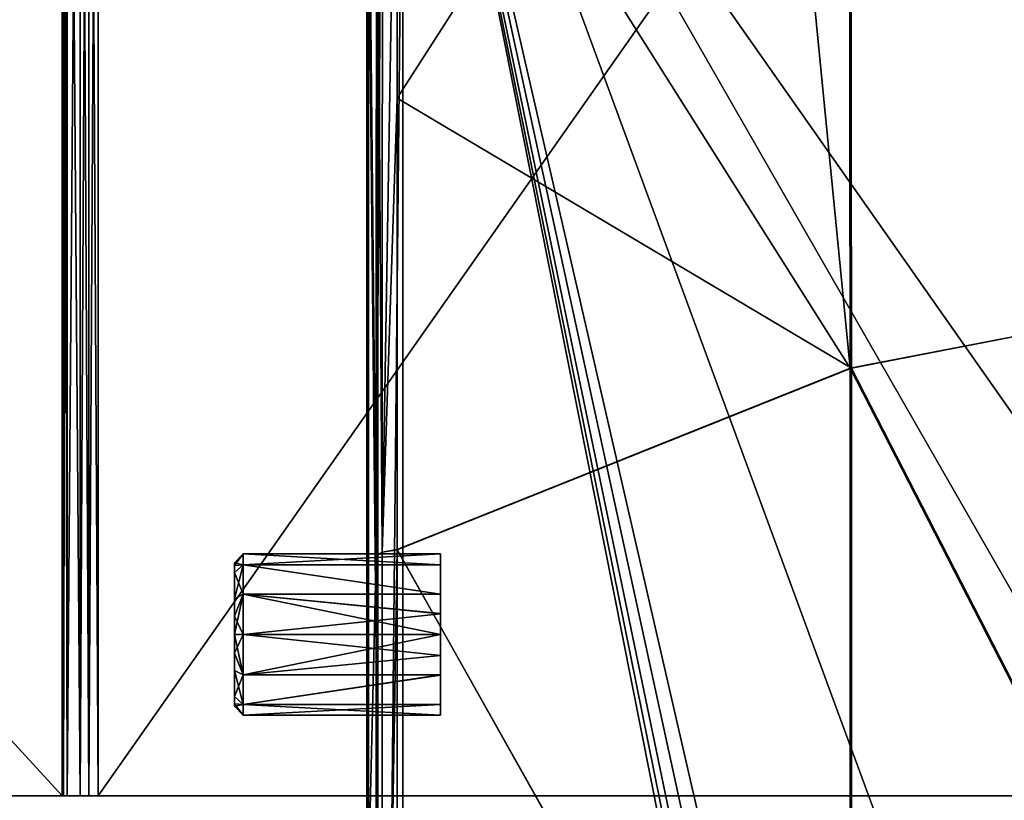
# Model space of a CAD drawing. Header units: millimetres. Extents: x -229 to 223, y -69 to 475.
# Tile 54 of 92: x -86 to -31, y 313 to 356. Entities that reach past the tile are written whole.
import ezdxf

# ---------------------------------------------------------------- set-up
doc = ezdxf.new("R2010")
doc.units = ezdxf.units.MM
doc.header["$LTSCALE"] = 65.185185
for name, color, linetype in [('100', 7, 'CONTINUOUS'), ('101', 7, 'CONTINUOUS'), ('102', 7, 'CONTINUOUS'), ('135', 7, 'CONTINUOUS'), ('153', 7, 'CONTINUOUS'), ('174', 7, 'CONTINUOUS'), ('181', 7, 'CONTINUOUS'), ('203', 7, 'CONTINUOUS'), ('216', 7, 'CONTINUOUS'), ('217', 7, 'CONTINUOUS'), ('218', 7, 'CONTINUOUS'), ('219', 7, 'CONTINUOUS'), ('220', 7, 'CONTINUOUS'), ('221', 7, 'CONTINUOUS'), ('77', 7, 'CONTINUOUS'), ('78', 7, 'CONTINUOUS'), ('80', 7, 'CONTINUOUS'), ('81', 7, 'CONTINUOUS'), ('87', 7, 'CONTINUOUS'), ('88', 7, 'CONTINUOUS'), ('91', 7, 'CONTINUOUS'), ('92', 7, 'CONTINUOUS'), ('93', 7, 'CONTINUOUS'), ('94', 7, 'CONTINUOUS'), ('95', 7, 'CONTINUOUS'), ('96', 7, 'CONTINUOUS')]:
    doc.layers.add(name, color=color, linetype=linetype)

msp = doc.modelspace()

# ---------------------------------------------------------------- linework, layer by layer
at = {"layer": '100', "color": 7, "linetype": 'Continuous'}
for points in [[(-13.431, 398.111, 199.01), (-40.037, 391.304, 196.492), (-13.422, 342.017, 215.583), (-13.431, 398.111, 199.01)], [(-40.037, 391.304, 196.492), (-65.319, 376.885, 191.759), (-65.319, 351.946, 199.043), (-40.037, 391.304, 196.492)], [(-39.96, 336.872, 212.159), (-40.037, 391.304, 196.492), (-65.319, 351.946, 199.043), (-39.96, 336.872, 212.159)], [(-40.037, 391.304, 196.492), (-39.96, 336.872, 212.159), (-13.422, 342.017, 215.583), (-40.037, 391.304, 196.492)], [(-65.319, 326.739, 205.332), (-39.96, 336.872, 212.159), (-65.319, 351.946, 199.043), (-65.319, 326.739, 205.332)], [(-13.422, 342.017, 215.583), (-39.96, 336.872, 212.159), (-13.422, 285.154, 227.121), (-13.422, 342.017, 215.583)], [(-39.96, 281.697, 223.055), (-39.96, 336.872, 212.159), (-65.319, 326.739, 205.332), (-39.96, 281.697, 223.055)], [(-39.96, 336.872, 212.159), (-39.96, 281.697, 223.055), (-13.422, 285.154, 227.121), (-39.96, 336.872, 212.159)], [(-65.319, 275.684, 214.893), (-39.96, 281.697, 223.055), (-65.319, 326.739, 205.332), (-65.319, 275.684, 214.893)]]:
    msp.add_3dface(points, dxfattribs=at)
at = {"layer": '101', "color": 7, "linetype": 'Continuous'}
for points in [[(-66.136, 376.688, 191.09), (-66.474, 376.376, 190.103), (-66.492, 326.376, 203.631), (-66.136, 376.688, 191.09)], [(-66.148, 326.605, 204.641), (-66.136, 376.688, 191.09), (-66.492, 326.376, 203.631), (-66.148, 326.605, 204.641)], [(-65.319, 351.946, 199.043), (-65.319, 376.885, 191.759), (-66.148, 326.605, 204.641), (-65.319, 351.946, 199.043)], [(-65.319, 376.885, 191.759), (-66.136, 376.688, 191.09), (-66.148, 326.605, 204.641), (-65.319, 376.885, 191.759)], [(-65.319, 326.739, 205.332), (-65.319, 351.946, 199.043), (-66.148, 326.605, 204.641), (-65.319, 326.739, 205.332)], [(-66.509, 275.455, 213.163), (-66.155, 275.61, 214.188), (-66.492, 326.376, 203.631), (-66.509, 275.455, 213.163)], [(-66.155, 275.61, 214.188), (-66.148, 326.605, 204.641), (-66.492, 326.376, 203.631), (-66.155, 275.61, 214.188)], [(-65.319, 275.684, 214.893), (-65.319, 326.739, 205.332), (-66.155, 275.61, 214.188), (-65.319, 275.684, 214.893)], [(-65.319, 326.739, 205.332), (-66.148, 326.605, 204.641), (-66.155, 275.61, 214.188), (-65.319, 326.739, 205.332)]]:
    msp.add_3dface(points, dxfattribs=at)
at = {"layer": '102', "color": 7, "linetype": 'Continuous'}
for points in [[(-66.492, 326.376, 203.631), (-66.474, 376.376, 190.103), (-66.912, 369.154, 180.994), (-66.492, 326.376, 203.631)], [(-66.923, 308.408, 196.425), (-66.492, 326.376, 203.631), (-66.912, 369.154, 180.994), (-66.923, 308.408, 196.425)], [(-66.509, 275.455, 213.163), (-66.492, 326.376, 203.631), (-66.923, 308.408, 196.425), (-66.509, 275.455, 213.163)]]:
    msp.add_3dface(points, dxfattribs=at)
at = {"layer": '135', "color": 7, "linetype": 'Continuous'}
for points in [[(-66.4, 369.154, 180.994), (-66.458, 368.509, 178.891), (-66.458, 337.899, 187.451), (-66.4, 369.154, 180.994)], [(-66.4, 338.97, 189.449), (-66.4, 369.154, 180.994), (-66.458, 337.899, 187.451), (-66.4, 338.97, 189.449)], [(-66.4, 308.41, 196.424), (-66.4, 338.97, 189.449), (-66.458, 337.899, 187.451), (-66.4, 308.41, 196.424)], [(-66.458, 306.902, 194.484), (-66.4, 308.41, 196.424), (-66.458, 337.899, 187.451), (-66.458, 306.902, 194.484)]]:
    msp.add_3dface(points, dxfattribs=at)
at = {"layer": '153', "color": 7, "linetype": 'Continuous'}
for points in [[(-22.985, 396.496, -198.395), (-13.503, 341.995, -215.581), (-40.108, 391.275, -196.482), (-22.985, 396.496, -198.395)], [(-40.108, 391.275, -196.482), (-40.038, 336.865, -212.139), (-45.155, 389.108, -195.717), (-40.108, 391.275, -196.482)], [(-40.108, 391.275, -196.482), (-13.503, 341.995, -215.581), (-40.038, 336.865, -212.139), (-40.108, 391.275, -196.482)], [(-45.155, 389.108, -195.717), (-40.038, 336.865, -212.139), (-65.32, 376.885, -191.759), (-45.155, 389.108, -195.717)], [(-65.32, 376.885, -191.759), (-40.038, 336.865, -212.139), (-65.32, 326.752, -205.329), (-65.32, 376.885, -191.759)], [(-13.503, 341.995, -215.581), (-13.503, 285.139, -227.117), (-40.038, 336.865, -212.139), (-13.503, 341.995, -215.581)], [(-40.038, 336.865, -212.139), (-40.038, 281.694, -223.035), (-65.32, 326.752, -205.329), (-40.038, 336.865, -212.139)], [(-40.038, 336.865, -212.139), (-13.503, 285.139, -227.117), (-40.038, 281.694, -223.035), (-40.038, 336.865, -212.139)], [(-65.32, 326.752, -205.329), (-40.038, 281.694, -223.035), (-65.32, 275.698, -214.89), (-65.32, 326.752, -205.329)]]:
    msp.add_3dface(points, dxfattribs=at)
at = {"layer": '174', "color": 7, "linetype": 'Continuous'}
for points in [[(-66.492, 326.375, -203.631), (-66.912, 369.155, -180.994), (-66.474, 376.377, -190.103), (-66.492, 326.375, -203.631)], [(-66.923, 308.408, -196.425), (-66.912, 369.155, -180.994), (-66.492, 326.375, -203.631), (-66.923, 308.408, -196.425)], [(-66.509, 275.455, -213.163), (-66.923, 308.408, -196.425), (-66.492, 326.375, -203.631), (-66.509, 275.455, -213.163)]]:
    msp.add_3dface(points, dxfattribs=at)
at = {"layer": '181', "color": 7, "linetype": 'Continuous'}
for points in [[(-66.492, 326.375, -203.631), (-66.474, 376.377, -190.103), (-66.146, 326.602, -204.644), (-66.492, 326.375, -203.631)], [(-66.474, 376.377, -190.103), (-66.134, 376.689, -191.093), (-66.146, 326.602, -204.644), (-66.474, 376.377, -190.103)], [(-65.32, 376.885, -191.759), (-65.32, 326.752, -205.329), (-66.146, 326.602, -204.644), (-65.32, 376.885, -191.759)], [(-66.134, 376.689, -191.093), (-65.32, 376.885, -191.759), (-66.146, 326.602, -204.644), (-66.134, 376.689, -191.093)], [(-66.509, 275.455, -213.163), (-66.492, 326.375, -203.631), (-66.154, 275.606, -214.191), (-66.509, 275.455, -213.163)], [(-66.492, 326.375, -203.631), (-66.146, 326.602, -204.644), (-66.154, 275.606, -214.191), (-66.492, 326.375, -203.631)], [(-65.32, 326.752, -205.329), (-65.32, 275.698, -214.89), (-66.154, 275.606, -214.191), (-65.32, 326.752, -205.329)], [(-66.146, 326.602, -204.644), (-65.32, 326.752, -205.329), (-66.154, 275.606, -214.191), (-66.146, 326.602, -204.644)]]:
    msp.add_3dface(points, dxfattribs=at)
at = {"layer": '203', "color": 7, "linetype": 'Continuous'}
for points in [[(-66.4, 369.154, -180.994), (-66.4, 338.97, -189.449), (-66.458, 368.509, -178.891), (-66.4, 369.154, -180.994)], [(-66.458, 368.509, -178.891), (-66.4, 338.97, -189.449), (-66.458, 337.899, -187.451), (-66.458, 368.509, -178.891)], [(-66.4, 338.97, -189.449), (-66.4, 308.41, -196.424), (-66.458, 337.899, -187.451), (-66.4, 338.97, -189.449)], [(-66.458, 337.899, -187.451), (-66.4, 308.41, -196.424), (-66.458, 306.902, -194.484), (-66.458, 337.899, -187.451)]]:
    msp.add_3dface(points, dxfattribs=at)
at = {"layer": '216', "color": 7, "linetype": 'Continuous'}
for points in [[(-170.156, 313, 134), (-84, 313, 134), (-170.156, 407, 134), (-170.156, 313, 134)], [(-170.156, 407, 134), (-84, 313, 134), (-84, 407, 134), (-170.156, 407, 134)]]:
    msp.add_3dface(points, dxfattribs=at)
at = {"layer": '217', "color": 7, "linetype": 'Continuous'}
for points in [[(-170.156, 407, -134), (-84, 407, -134), (-170.156, 313, -134), (-170.156, 407, -134)], [(-170.156, 313, -134), (-84, 407, -134), (-84, 313, -134), (-170.156, 313, -134)]]:
    msp.add_3dface(points, dxfattribs=at)
at = {"layer": '218', "color": 7, "linetype": 'Continuous'}
for points in [[(-16, 407, 134), (-82, 407, 134), (-16, 313, 134), (-16, 407, 134)], [(-16, 313, 134), (-82, 407, 134), (-82, 313, 134), (-16, 313, 134)]]:
    msp.add_3dface(points, dxfattribs=at)
at = {"layer": '219', "color": 7, "linetype": 'Continuous'}
for points in [[(-84, 313, 132), (-83.931, 313, 132.52), (-84, 407, 132), (-84, 313, 132)], [(-84, 407, 132), (-83.931, 313, 132.52), (-83.931, 407, 132.519), (-84, 407, 132)], [(-83.931, 313, 132.52), (-83.731, 313, 133.001), (-83.731, 407, 133.001), (-83.931, 313, 132.52)], [(-83.931, 407, 132.519), (-83.931, 313, 132.52), (-83.731, 407, 133.001), (-83.931, 407, 132.519)], [(-83.731, 313, 133.001), (-83.001, 313, 133.731), (-83.001, 407, 133.731), (-83.731, 313, 133.001)], [(-83.731, 407, 133.001), (-83.731, 313, 133.001), (-83.001, 407, 133.731), (-83.731, 407, 133.001)], [(-83.001, 313, 133.731), (-82.519, 313, 133.931), (-82.52, 407, 133.931), (-83.001, 313, 133.731)], [(-83.001, 407, 133.731), (-83.001, 313, 133.731), (-82.52, 407, 133.931), (-83.001, 407, 133.731)], [(-82, 313, 134), (-82, 407, 134), (-82.52, 407, 133.931), (-82, 313, 134)], [(-82.519, 313, 133.931), (-82, 313, 134), (-82.52, 407, 133.931), (-82.519, 313, 133.931)]]:
    msp.add_3dface(points, dxfattribs=at)
at = {"layer": '220', "color": 7, "linetype": 'Continuous'}
for points in [[(-16, 313, -134), (-82, 313, -134), (-16, 407, -134), (-16, 313, -134)], [(-16, 407, -134), (-82, 313, -134), (-82, 407, -134), (-16, 407, -134)]]:
    msp.add_3dface(points, dxfattribs=at)
at = {"layer": '221', "color": 7, "linetype": 'Continuous'}
for points in [[(-84, 407, -132), (-83.931, 407, -132.52), (-84, 313, -132), (-84, 407, -132)], [(-84, 313, -132), (-83.931, 407, -132.52), (-83.931, 313, -132.519), (-84, 313, -132)], [(-83.931, 407, -132.52), (-83.731, 407, -133.001), (-83.731, 313, -133.001), (-83.931, 407, -132.52)], [(-83.931, 313, -132.519), (-83.931, 407, -132.52), (-83.731, 313, -133.001), (-83.931, 313, -132.519)], [(-83.731, 407, -133.001), (-83.001, 407, -133.731), (-83.001, 313, -133.731), (-83.731, 407, -133.001)], [(-83.731, 313, -133.001), (-83.731, 407, -133.001), (-83.001, 313, -133.731), (-83.731, 313, -133.001)], [(-83.001, 407, -133.731), (-82.519, 407, -133.931), (-82.52, 313, -133.931), (-83.001, 407, -133.731)], [(-83.001, 313, -133.731), (-83.001, 407, -133.731), (-82.52, 313, -133.931), (-83.001, 313, -133.731)], [(-82, 407, -134), (-82, 313, -134), (-82.52, 313, -133.931), (-82, 407, -134)], [(-82.519, 407, -133.931), (-82, 407, -134), (-82.52, 313, -133.931), (-82.519, 407, -133.931)]]:
    msp.add_3dface(points, dxfattribs=at)
at = {"layer": '77', "color": 7, "linetype": 'Continuous'}
for points in [[(65, 383.682, 137.5), (65, 157, 137.5), (-65, 383.682, 137.5), (65, 383.682, 137.5)], [(65, 157, 137.5), (15, 166.2, 137.5), (-65, 383.682, 137.5), (65, 157, 137.5)], [(-65, 383.682, 137.5), (15, 166.2, 137.5), (-15, 166.2, 137.5), (-65, 383.682, 137.5)], [(-65, 157, 137.5), (-65, 383.682, 137.5), (-20, 157, 137.5), (-65, 157, 137.5)], [(-20, 157, 137.5), (-65, 383.682, 137.5), (-20, 161.2, 137.5), (-20, 157, 137.5)], [(-20, 161.2, 137.5), (-65, 383.682, 137.5), (-19.326, 163.705, 137.5), (-20, 161.2, 137.5)], [(-19.326, 163.705, 137.5), (-65, 383.682, 137.5), (-17.504, 165.527, 137.5), (-19.326, 163.705, 137.5)], [(-17.504, 165.527, 137.5), (-65, 383.682, 137.5), (-15, 166.2, 137.5), (-17.504, 165.527, 137.5)]]:
    msp.add_3dface(points, dxfattribs=at)
at = {"layer": '78', "color": 7, "linetype": 'Continuous'}
for points in [[(-65, 383.682, 137.5), (-65, 157, 137.5), (-65, 383.682, 140), (-65, 383.682, 137.5)], [(-65, 383.682, 140), (-65, 157, 137.5), (-65, 355, 140), (-65, 383.682, 140)], [(-65, 355, 140), (-65, 157, 137.5), (-65, 355, 147), (-65, 355, 140)], [(-65, 355, 147), (-65, 157, 137.5), (-65, 354.326, 149.505), (-65, 355, 147)], [(-65, 354.326, 149.505), (-65, 157, 137.5), (-65, 352.504, 151.327), (-65, 354.326, 149.505)], [(-65, 352.504, 151.327), (-65, 157, 137.5), (-65, 350, 152), (-65, 352.504, 151.327)], [(-65, 350, 152), (-65, 157, 137.5), (-65, 175, 140), (-65, 350, 152)], [(-65, 180, 152), (-65, 350, 152), (-65, 175, 140), (-65, 180, 152)]]:
    msp.add_3dface(points, dxfattribs=at)
at = {"layer": '80', "color": 7, "linetype": 'Continuous'}
for points in [[(65, 157, -137.5), (65, 383.682, -137.5), (-65, 157, -137.5), (65, 157, -137.5)], [(65, 383.682, -137.5), (-65, 383.682, -137.5), (-65, 157, -137.5), (65, 383.682, -137.5)]]:
    msp.add_3dface(points, dxfattribs=at)
at = {"layer": '81', "color": 7, "linetype": 'Continuous'}
for points in [[(-65, 157, -137.5), (-65, 383.682, -137.5), (-65, 175, -140), (-65, 157, -137.5)], [(-65, 355, -140), (-65, 383.682, -137.5), (-65, 383.682, -140), (-65, 355, -140)], [(-65, 383.682, -137.5), (-65, 355, -140), (-65, 180, -152), (-65, 383.682, -137.5)], [(-65, 175, -140), (-65, 383.682, -137.5), (-65, 175, -147), (-65, 175, -140)], [(-65, 175, -147), (-65, 383.682, -137.5), (-65, 175.674, -149.505), (-65, 175, -147)], [(-65, 175.674, -149.505), (-65, 383.682, -137.5), (-65, 177.496, -151.327), (-65, 175.674, -149.505)], [(-65, 177.496, -151.327), (-65, 383.682, -137.5), (-65, 180, -152), (-65, 177.496, -151.327)], [(-65, 352.505, -151.326), (-65, 350, -152), (-65, 355, -140), (-65, 352.505, -151.326)], [(-65, 355, -140), (-65, 350, -152), (-65, 180, -152), (-65, 355, -140)], [(-65, 354.327, -149.504), (-65, 352.505, -151.326), (-65, 355, -140), (-65, 354.327, -149.504)], [(-65, 355, -147), (-65, 354.327, -149.504), (-65, 355, -140), (-65, 355, -147)]]:
    msp.add_3dface(points, dxfattribs=at)
at = {"layer": '87', "color": 7, "linetype": 'Continuous'}
for points in [[(-67, 373.028, 137.5), (-65, 373.028, 137.5), (-65, 172.128, 137.5), (-67, 373.028, 137.5)], [(-67, 172.128, 137.5), (-67, 373.028, 137.5), (-65, 172.128, 137.5), (-67, 172.128, 137.5)]]:
    msp.add_3dface(points, dxfattribs=at)
at = {"layer": '88', "color": 7, "linetype": 'Continuous'}
for points in [[(-67, 172.128, -137.5), (-65, 172.128, -137.5), (-65, 373.028, -137.5), (-67, 172.128, -137.5)], [(-67, 373.028, -137.5), (-67, 172.128, -137.5), (-65, 373.028, -137.5), (-67, 373.028, -137.5)]]:
    msp.add_3dface(points, dxfattribs=at)
at = {"layer": '91', "color": 7, "linetype": 'Continuous'}
for points in [[(-67, 373.028, 137.5), (-67, 172.128, 137.5), (-67, 71.088, 143.106), (-67, 373.028, 137.5)], [(-67, 372.582, 157.91), (-67, 373.028, 137.5), (-67, 71.088, 143.106), (-67, 372.582, 157.91)], [(-67, 172.128, -137.5), (-67, 373.028, -137.5), (-67, 372.582, -157.91), (-67, 172.128, -137.5)], [(-67, 71.088, -143.106), (-67, 172.128, -137.5), (-67, 372.582, -157.91), (-67, 71.088, -143.106)], [(-67, 369.978, 178.157), (-67, 372.582, 157.91), (-67, 93.782, 175.178), (-67, 369.978, 178.157)], [(-67, 93.782, 175.178), (-67, 372.582, 157.91), (-67, 71.088, 143.106), (-67, 93.782, 175.178)], [(-67, 93.782, -175.178), (-67, 71.088, -143.106), (-67, 372.582, -157.91), (-67, 93.782, -175.178)], [(-67, 369.978, -178.157), (-67, 93.782, -175.178), (-67, 372.582, -157.91), (-67, 369.978, -178.157)], [(-67, 323.555, 190.635), (-67, 369.978, 178.157), (-67, 120.501, 203.983), (-67, 323.555, 190.635)], [(-67, 120.501, 203.983), (-67, 369.978, 178.157), (-67, 93.782, 175.178), (-67, 120.501, 203.983)], [(-67, 323.555, -190.635), (-67, 93.782, -175.178), (-67, 369.978, -178.157), (-67, 323.555, -190.635)], [(-67, 276.326, 199.599), (-67, 323.555, 190.635), (-67, 120.501, 203.983), (-67, 276.326, 199.599)], [(-67, 276.326, -199.599), (-67, 93.782, -175.178), (-67, 323.555, -190.635), (-67, 276.326, -199.599)]]:
    msp.add_3dface(points, dxfattribs=at)
at = {"layer": '92', "color": 7, "linetype": 'Continuous'}
for points in [[(-73.9, 325.897, -163.75), (-73.9, 326.5, -161.5), (-62.9, 325.899, -163.746), (-73.9, 325.897, -163.75)], [(-62.9, 325.899, -163.746), (-73.9, 326.5, -161.5), (-62.9, 326.5, -161.498), (-62.9, 325.899, -163.746)], [(-62.9, 326.5, -161.498), (-73.9, 326.5, -161.5), (-73.9, 325.897, -159.25), (-62.9, 326.5, -161.498)], [(-62.9, 325.897, -159.251), (-62.9, 326.5, -161.498), (-73.9, 325.897, -159.25), (-62.9, 325.897, -159.251)], [(-62.9, 324.255, -165.394), (-73.9, 325.897, -163.75), (-62.9, 325.899, -163.746), (-62.9, 324.255, -165.394)], [(-73.9, 324.25, -165.397), (-73.9, 325.897, -163.75), (-62.9, 324.255, -165.394), (-73.9, 324.25, -165.397)], [(-62.9, 324.251, -157.603), (-62.9, 325.897, -159.251), (-73.9, 325.897, -159.25), (-62.9, 324.251, -157.603)], [(-73.9, 324.25, -157.603), (-62.9, 324.251, -157.603), (-73.9, 325.897, -159.25), (-73.9, 324.25, -157.603)], [(-62.9, 323.169, -165.846), (-73.9, 324.25, -165.397), (-62.9, 324.255, -165.394), (-62.9, 323.169, -165.846)], [(-62.9, 323.166, -157.154), (-62.9, 324.251, -157.603), (-73.9, 324.25, -157.603), (-62.9, 323.166, -157.154)], [(-73.9, 322, -166), (-73.9, 324.25, -165.397), (-62.9, 322, -166), (-73.9, 322, -166)], [(-62.9, 322, -166), (-73.9, 324.25, -165.397), (-62.9, 323.169, -165.846), (-62.9, 322, -166)], [(-73.9, 322, -157), (-62.9, 323.166, -157.154), (-73.9, 324.25, -157.603), (-73.9, 322, -157)], [(-62.9, 322, -157), (-62.9, 323.166, -157.154), (-73.9, 322, -157), (-62.9, 322, -157)]]:
    msp.add_3dface(points, dxfattribs=at)
at = {"layer": '93', "color": 7, "linetype": 'Continuous'}
for points in [[(-73.9, 326.5, -161.5), (-73.9, 325.897, -163.75), (-74.4, 326, -161.5), (-73.9, 326.5, -161.5)], [(-73.9, 325.897, -159.25), (-73.9, 326.5, -161.5), (-74.4, 325.863, -160.464), (-73.9, 325.897, -159.25)], [(-73.9, 326.5, -161.5), (-74.4, 326, -161.5), (-74.4, 325.863, -160.464), (-73.9, 326.5, -161.5)], [(-74.4, 326, -161.5), (-73.9, 325.897, -163.75), (-74.4, 325.863, -162.536), (-74.4, 326, -161.5)], [(-73.9, 325.897, -163.75), (-73.9, 324.25, -165.397), (-74.4, 325.464, -163.501), (-73.9, 325.897, -163.75)], [(-74.4, 325.863, -162.536), (-73.9, 325.897, -163.75), (-74.4, 325.464, -163.501), (-74.4, 325.863, -162.536)], [(-73.9, 324.25, -157.603), (-73.9, 325.897, -159.25), (-74.4, 324.001, -158.036), (-73.9, 324.25, -157.603)], [(-74.4, 324.001, -158.036), (-73.9, 325.897, -159.25), (-74.4, 325.464, -159.499), (-74.4, 324.001, -158.036)], [(-74.4, 325.464, -159.499), (-73.9, 325.897, -159.25), (-74.4, 325.863, -160.464), (-74.4, 325.464, -159.499)], [(-74.4, 325.464, -163.501), (-73.9, 324.25, -165.397), (-74.4, 324.001, -164.964), (-74.4, 325.464, -163.501)], [(-73.9, 324.25, -165.397), (-73.9, 322, -166), (-74.4, 323.036, -165.363), (-73.9, 324.25, -165.397)], [(-74.4, 324.001, -164.964), (-73.9, 324.25, -165.397), (-74.4, 323.036, -165.363), (-74.4, 324.001, -164.964)], [(-73.9, 322, -157), (-73.9, 324.25, -157.603), (-74.4, 322, -157.5), (-73.9, 322, -157)], [(-74.4, 322, -157.5), (-73.9, 324.25, -157.603), (-74.4, 323.036, -157.637), (-74.4, 322, -157.5)], [(-74.4, 323.036, -157.637), (-73.9, 324.25, -157.603), (-74.4, 324.001, -158.036), (-74.4, 323.036, -157.637)], [(-74.4, 323.036, -165.363), (-73.9, 322, -166), (-74.4, 322, -165.5), (-74.4, 323.036, -165.363)]]:
    msp.add_3dface(points, dxfattribs=at)
at = {"layer": '94', "color": 7, "linetype": 'Continuous'}
for points in [[(-74.4, 326, -161.5), (-74.4, 325.863, -162.536), (-74.4, 325.863, -160.464), (-74.4, 326, -161.5)], [(-74.4, 325.863, -162.536), (-74.4, 325.464, -163.501), (-74.4, 325.863, -160.464), (-74.4, 325.863, -162.536)], [(-74.4, 325.464, -163.501), (-74.4, 325.464, -159.499), (-74.4, 325.863, -160.464), (-74.4, 325.464, -163.501)], [(-74.4, 325.464, -163.501), (-74.4, 324.001, -164.964), (-74.4, 325.464, -159.499), (-74.4, 325.464, -163.501)], [(-74.4, 324.001, -164.964), (-74.4, 324.001, -158.036), (-74.4, 325.464, -159.499), (-74.4, 324.001, -164.964)], [(-74.4, 324.001, -164.964), (-74.4, 323.036, -165.363), (-74.4, 324.001, -158.036), (-74.4, 324.001, -164.964)], [(-74.4, 323.036, -165.363), (-74.4, 323.036, -157.637), (-74.4, 324.001, -158.036), (-74.4, 323.036, -165.363)], [(-74.4, 323.036, -165.363), (-74.4, 322, -165.5), (-74.4, 323.036, -157.637), (-74.4, 323.036, -165.363)], [(-74.4, 322, -165.5), (-74.4, 322, -157.5), (-74.4, 323.036, -157.637), (-74.4, 322, -165.5)], [(-74.4, 322, -157.5), (-74.4, 322, -165.5), (-74.4, 320.964, -165.363), (-74.4, 322, -157.5)], [(-74.4, 320.964, -157.637), (-74.4, 322, -157.5), (-74.4, 320.964, -165.363), (-74.4, 320.964, -157.637)], [(-74.4, 319.999, -158.036), (-74.4, 320.964, -157.637), (-74.4, 319.999, -164.964), (-74.4, 319.999, -158.036)], [(-74.4, 319.999, -164.964), (-74.4, 320.964, -157.637), (-74.4, 320.964, -165.363), (-74.4, 319.999, -164.964)], [(-74.4, 318.536, -159.499), (-74.4, 319.999, -158.036), (-74.4, 318.536, -163.501), (-74.4, 318.536, -159.499)], [(-74.4, 318.536, -163.501), (-74.4, 319.999, -158.036), (-74.4, 319.999, -164.964), (-74.4, 318.536, -163.501)], [(-74.4, 318.137, -160.464), (-74.4, 318.536, -159.499), (-74.4, 318.137, -162.536), (-74.4, 318.137, -160.464)], [(-74.4, 318.137, -162.536), (-74.4, 318.536, -159.499), (-74.4, 318.536, -163.501), (-74.4, 318.137, -162.536)], [(-74.4, 318, -161.5), (-74.4, 318.137, -160.464), (-74.4, 318.137, -162.536), (-74.4, 318, -161.5)]]:
    msp.add_3dface(points, dxfattribs=at)
at = {"layer": '95', "color": 7, "linetype": 'Continuous'}
for points in [[(-74.4, 322, -165.5), (-73.9, 322, -166), (-73.9, 319.75, -165.397), (-74.4, 322, -165.5)], [(-73.9, 322, -157), (-74.4, 322, -157.5), (-74.4, 320.964, -157.637), (-73.9, 322, -157)], [(-73.9, 322, -157), (-74.4, 320.964, -157.637), (-73.9, 319.75, -157.603), (-73.9, 322, -157)], [(-74.4, 320.964, -165.363), (-74.4, 322, -165.5), (-73.9, 319.75, -165.397), (-74.4, 320.964, -165.363)], [(-74.4, 320.964, -157.637), (-74.4, 319.999, -158.036), (-73.9, 319.75, -157.603), (-74.4, 320.964, -157.637)], [(-74.4, 319.999, -164.964), (-74.4, 320.964, -165.363), (-73.9, 319.75, -165.397), (-74.4, 319.999, -164.964)], [(-74.4, 319.999, -158.036), (-74.4, 318.536, -159.499), (-73.9, 319.75, -157.603), (-74.4, 319.999, -158.036)], [(-74.4, 318.536, -163.501), (-74.4, 319.999, -164.964), (-73.9, 318.103, -163.75), (-74.4, 318.536, -163.501)], [(-73.9, 318.103, -163.75), (-74.4, 319.999, -164.964), (-73.9, 319.75, -165.397), (-73.9, 318.103, -163.75)], [(-73.9, 319.75, -157.603), (-74.4, 318.536, -159.499), (-73.9, 318.103, -159.25), (-73.9, 319.75, -157.603)], [(-74.4, 318.536, -159.499), (-74.4, 318.137, -160.464), (-73.9, 318.103, -159.25), (-74.4, 318.536, -159.499)], [(-74.4, 318.137, -162.536), (-74.4, 318.536, -163.501), (-73.9, 318.103, -163.75), (-74.4, 318.137, -162.536)], [(-74.4, 318.137, -160.464), (-74.4, 318, -161.5), (-73.9, 318.103, -159.25), (-74.4, 318.137, -160.464)], [(-74.4, 318, -161.5), (-74.4, 318.137, -162.536), (-73.9, 317.5, -161.5), (-74.4, 318, -161.5)], [(-73.9, 317.5, -161.5), (-74.4, 318.137, -162.536), (-73.9, 318.103, -163.75), (-73.9, 317.5, -161.5)], [(-73.9, 318.103, -159.25), (-74.4, 318, -161.5), (-73.9, 317.5, -161.5), (-73.9, 318.103, -159.25)]]:
    msp.add_3dface(points, dxfattribs=at)
at = {"layer": '96', "color": 7, "linetype": 'Continuous'}
for points in [[(-73.9, 322, -166), (-62.9, 322, -166), (-62.9, 320.834, -165.846), (-73.9, 322, -166)], [(-73.9, 319.75, -165.397), (-73.9, 322, -166), (-62.9, 320.834, -165.846), (-73.9, 319.75, -165.397)], [(-62.9, 322, -157), (-73.9, 322, -157), (-73.9, 319.75, -157.603), (-62.9, 322, -157)], [(-62.9, 322, -157), (-73.9, 319.75, -157.603), (-62.9, 320.831, -157.154), (-62.9, 322, -157)], [(-62.9, 319.749, -165.397), (-73.9, 319.75, -165.397), (-62.9, 320.834, -165.846), (-62.9, 319.749, -165.397)], [(-62.9, 320.831, -157.154), (-73.9, 319.75, -157.603), (-62.9, 319.745, -157.606), (-62.9, 320.831, -157.154)], [(-73.9, 319.75, -157.603), (-73.9, 318.103, -159.25), (-62.9, 319.745, -157.606), (-73.9, 319.75, -157.603)], [(-73.9, 318.103, -163.75), (-73.9, 319.75, -165.397), (-62.9, 319.749, -165.397), (-73.9, 318.103, -163.75)], [(-62.9, 318.103, -163.749), (-73.9, 318.103, -163.75), (-62.9, 319.749, -165.397), (-62.9, 318.103, -163.749)], [(-62.9, 319.745, -157.606), (-73.9, 318.103, -159.25), (-62.9, 318.101, -159.254), (-62.9, 319.745, -157.606)], [(-73.9, 318.103, -159.25), (-73.9, 317.5, -161.5), (-62.9, 318.101, -159.254), (-73.9, 318.103, -159.25)], [(-73.9, 317.5, -161.5), (-73.9, 318.103, -163.75), (-62.9, 317.5, -161.502), (-73.9, 317.5, -161.5)], [(-62.9, 317.5, -161.502), (-73.9, 318.103, -163.75), (-62.9, 318.103, -163.749), (-62.9, 317.5, -161.502)], [(-62.9, 318.101, -159.254), (-73.9, 317.5, -161.5), (-62.9, 317.5, -161.502), (-62.9, 318.101, -159.254)]]:
    msp.add_3dface(points, dxfattribs=at)

doc.saveas('drawing.dxf')
